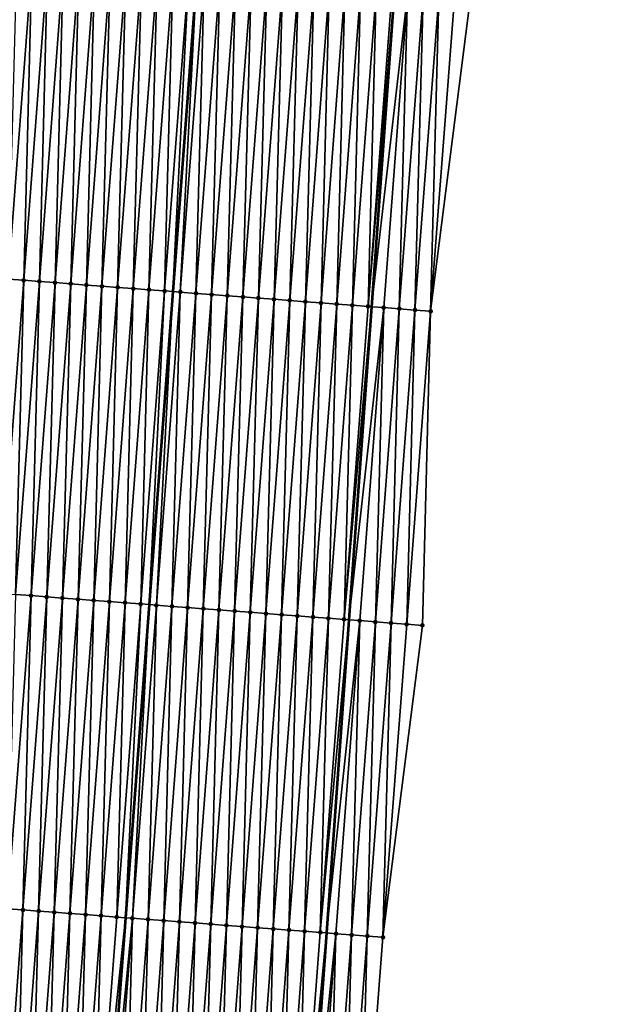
# Model space of a CAD drawing. Header units: feet. Extents: x 2017424 to 2024169, y 808042 to 818730.
# Tile 34 of 256: x 2023492 to 2023530, y 809082 to 809144. Entities that reach past the tile are written whole.
import ezdxf

# ---------------------------------------------------------------- set-up
doc = ezdxf.new("R2010")
doc.units = ezdxf.units.FT
doc.header["$MEASUREMENT"] = 0
for name, color, linetype, lineweight in [('EP_Travel Lane', 172, 'Continuous', 53), ('NB-Road Shots', 141, 'Continuous', 100), ('NB-Road X-Section', 40, 'Continuous', 13), ('STRIPING', 60, 'Continuous', 53)]:
    doc.layers.add(name, color=color, linetype=linetype, lineweight=lineweight)
doc.layers.add('I-77-MM15-17_NB-Surface-BORDER', color=7, linetype='Continuous')
doc.layers.add('I-77-MM15-17_NB-Surface-TIN', color=7, linetype='Continuous')

msp = doc.modelspace()

# ---------------------------------------------------------------- linework, layer by layer
at = {"layer": 'EP_Travel Lane'}
msp.add_polyline3d([(2023527.538279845, 809305.5713081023, 266.1225111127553), (2023526.086532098, 809285.6263096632, 265.8216495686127), (2023524.634779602, 809265.681245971, 265.5250357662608), (2023523.183035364, 809245.7362957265, 265.221048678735), (2023521.737308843, 809225.7482583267, 264.9115586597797), (2023520.300163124, 809205.802432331, 264.5855828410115), (2023518.863007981, 809185.8564755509, 264.2681605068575), (2023517.425846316, 809165.9104282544, 263.9566508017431), (2023515.988680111, 809145.9643179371, 263.6492688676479), (2023514.551518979, 809126.0182780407, 263.3372821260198), (2023513.114365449, 809106.0723436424, 263.0183958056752), (2023511.677197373, 809086.1262073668, 262.7127114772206), (2023510.240008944, 809066.1797886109, 262.4255012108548), (2023508.802833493, 809046.2335499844, 262.126517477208), (2023507.30557185, 809026.3507032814, 261.8203895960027), (2023505.765842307, 809006.4122101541, 261.5193781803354), (2023504.226078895, 808986.4732784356, 261.2478342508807), (2023502.686326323, 808966.5344870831, 260.9668523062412), (2023501.146604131, 808946.5960891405, 260.6594533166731), (2023499.606890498, 808926.6578020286, 260.3445940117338), (2023498.06715761, 808906.719265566, 260.0465079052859), (2023496.527434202, 808886.7808518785, 259.7401597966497), (2023494.987697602, 808866.842267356, 259.4452887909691)], dxfattribs=at)
at = {"layer": 'I-77-MM15-17_NB-Surface-BORDER', "color": 3, "linetype": 'Continuous', "lineweight": -3}
msp.add_polyline3d([(2023529.892658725, 809305.3970451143, 266.0688817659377), (2023529.406806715, 809285.3804380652, 265.7535383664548), (2023527.923692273, 809265.4377748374, 265.4525217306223), (2023527.437833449, 809245.4210761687, 265.1431411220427), (2023525.92663802, 809225.4298228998, 264.8239437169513), (2023525.401754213, 809205.4148862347, 264.4638425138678), (2023523.879708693, 809185.4752435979, 264.1572014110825), (2023522.357661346, 809165.5355770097, 263.8521186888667), (2023520.835623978, 809145.5960411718, 263.5384903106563), (2023518.316454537, 809125.7321876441, 263.2529214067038), (2023517.79153973, 809105.716844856, 262.9193882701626), (2023515.272353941, 809085.8527771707, 262.6478286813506), (2023513.750265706, 809065.912574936, 262.3777957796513), (2023513.225310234, 809045.8966994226, 262.079121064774), (2023512.738148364, 809025.9511985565, 261.7575100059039), (2023511.268062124, 809006.0075438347, 261.4583723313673), (2023509.797949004, 808986.0635244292, 261.1837304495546), (2023508.327831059, 808966.119439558, 260.9134764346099), (2023506.857746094, 808946.1758021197, 260.6131872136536), (2023505.387676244, 808926.2323697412, 260.2991067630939), (2023502.920293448, 808906.3621968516, 260.0020485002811), (2023500.452914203, 808886.492072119, 259.7017388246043), (2023498.98282973, 808866.5484413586, 259.4009917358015)], dxfattribs=at)
at = {"layer": 'I-77-MM15-17_NB-Surface-TIN', "color": 128, "linetype": 'Continuous', "lineweight": -3}
for points in [[(2023491.394109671, 809127.7785069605, 263.8209961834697), (2023492.916141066, 809147.7179645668, 264.139742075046), (2023491.927012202, 809147.7931614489, 264.1596398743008)], [(2023491.394109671, 809127.7785069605, 263.8209961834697), (2023492.391233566, 809127.7027175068, 263.7999465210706), (2023492.916141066, 809147.7179645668, 264.139742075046)], [(2023492.391233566, 809127.7027175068, 263.7999465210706), (2023493.913264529, 809147.6421694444, 264.1190632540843), (2023492.916141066, 809147.7179645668, 264.139742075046)], [(2023492.391233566, 809127.7027175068, 263.7999465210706), (2023493.388352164, 809127.6268586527, 263.7834369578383), (2023493.913264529, 809147.6421694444, 264.1190632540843)], [(2023493.388352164, 809127.6268586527, 263.7834369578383), (2023494.910384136, 809147.5663238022, 264.1016893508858), (2023493.913264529, 809147.6421694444, 264.1190632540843)], [(2023493.388352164, 809127.6268586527, 263.7834369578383), (2023494.385465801, 809127.5509348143, 263.7711785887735), (2023494.910384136, 809147.5663238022, 264.1016893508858)], [(2023494.385465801, 809127.5509348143, 263.7711785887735), (2023495.907497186, 809147.4903922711, 264.0899342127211), (2023494.910384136, 809147.5663238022, 264.1016893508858)], [(2023494.385465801, 809127.5509348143, 263.7711785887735), (2023495.382582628, 809127.4750527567, 263.7561869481), (2023495.907497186, 809147.4903922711, 264.0899342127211)], [(2023495.382582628, 809127.4750527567, 263.7561869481), (2023496.904616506, 809147.4145428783, 264.0728056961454), (2023495.907497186, 809147.4903922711, 264.0899342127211)], [(2023495.382582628, 809127.4750527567, 263.7561869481), (2023496.379704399, 809127.399235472, 263.7369579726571), (2023496.904616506, 809147.4145428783, 264.0728056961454)], [(2023496.379704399, 809127.399235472, 263.7369579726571), (2023497.901736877, 809147.3387072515, 264.0547766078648), (2023496.904616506, 809147.4145428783, 264.0728056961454)], [(2023496.379704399, 809127.399235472, 263.7369579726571), (2023497.376828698, 809127.3234513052, 263.7155624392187), (2023497.901736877, 809147.3387072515, 264.0547766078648)], [(2023497.376828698, 809127.3234513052, 263.7155624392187), (2023498.898859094, 809147.2628958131, 264.0351651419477), (2023497.901736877, 809147.3387072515, 264.0547766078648)], [(2023497.376828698, 809127.3234513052, 263.7155624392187), (2023498.373957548, 809127.2477267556, 263.6902668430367), (2023498.898859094, 809147.2628958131, 264.0351651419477)], [(2023498.373957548, 809127.2477267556, 263.6902668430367), (2023499.895989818, 809147.1871958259, 264.0082626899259), (2023498.898859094, 809147.2628958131, 264.0351651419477)], [(2023498.373957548, 809127.2477267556, 263.6902668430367), (2023499.371079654, 809127.171913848, 263.6707514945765), (2023499.895989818, 809147.1871958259, 264.0082626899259)], [(2023499.371079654, 809127.171913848, 263.6707514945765), (2023500.89311193, 809147.1113830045, 263.9887416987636), (2023499.895989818, 809147.1871958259, 264.0082626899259)], [(2023499.371079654, 809127.171913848, 263.6707514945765), (2023500.368198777, 809127.0960618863, 263.6537910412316), (2023500.89311193, 809147.1113830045, 263.9887416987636)], [(2023500.368198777, 809127.0960618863, 263.6537910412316), (2023501.890231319, 809147.0355345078, 263.9715545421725), (2023500.89311193, 809147.1113830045, 263.9887416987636)], [(2023500.368198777, 809127.0960618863, 263.6537910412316), (2023501.365317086, 809127.0201992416, 263.6375294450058), (2023501.890231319, 809147.0355345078, 263.9715545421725)], [(2023501.365317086, 809127.0201992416, 263.6375294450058), (2023502.887352, 809146.9597029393, 263.9532599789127), (2023501.890231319, 809147.0355345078, 263.9715545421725)], [(2023501.365317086, 809127.0201992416, 263.6375294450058), (2023501.900108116, 809126.9795872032, 263.6238729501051), (2023502.887352, 809146.9597029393, 263.9532599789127)], [(2023502.887352, 809146.9597029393, 263.9532599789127), (2023501.900108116, 809126.9795872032, 263.6238729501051), (2023503.408501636, 809146.9201346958, 263.9394401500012)], [(2023502.362446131, 809126.9444772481, 263.6120666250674), (2023503.408501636, 809146.9201346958, 263.9394401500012), (2023501.900108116, 809126.9795872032, 263.6238729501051)], [(2023502.362446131, 809126.9444772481, 263.6120666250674), (2023503.884482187, 809146.8839959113, 263.9268181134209), (2023503.408501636, 809146.9201346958, 263.9394401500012)], [(2023502.362446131, 809126.9444772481, 263.6120666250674), (2023503.359572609, 809126.8687216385, 263.5888029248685), (2023503.884482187, 809146.8839959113, 263.9268181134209)], [(2023503.359572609, 809126.8687216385, 263.5888029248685), (2023504.881607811, 809146.8082291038, 263.904286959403), (2023503.884482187, 809146.8839959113, 263.9268181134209)], [(2023503.359572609, 809126.8687216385, 263.5888029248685), (2023504.356697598, 809126.792946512, 263.5668159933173), (2023504.881607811, 809146.8082291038, 263.904286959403)], [(2023504.356697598, 809126.792946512, 263.5668159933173), (2023505.878732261, 809146.7324469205, 263.8827616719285), (2023504.881607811, 809146.8082291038, 263.904286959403)], [(2023504.356697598, 809126.792946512, 263.5668159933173), (2023505.353821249, 809126.7171538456, 263.5459765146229), (2023505.878732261, 809146.7324469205, 263.8827616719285)], [(2023505.353821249, 809126.7171538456, 263.5459765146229), (2023506.875854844, 809146.656640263, 263.862837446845), (2023505.878732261, 809146.7324469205, 263.8827616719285)], [(2023505.353821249, 809126.7171538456, 263.5459765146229), (2023506.350943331, 809126.6413406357, 263.5264809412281), (2023506.875854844, 809146.656640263, 263.862837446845)], [(2023506.350943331, 809126.6413406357, 263.5264809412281), (2023507.872978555, 809146.5808483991, 263.841945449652), (2023506.875854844, 809146.656640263, 263.862837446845)], [(2023506.350943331, 809126.6413406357, 263.5264809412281), (2023507.348060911, 809126.5654684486, 263.5108436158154), (2023507.872978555, 809146.5808483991, 263.841945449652)], [(2023507.348060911, 809126.5654684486, 263.5108436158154), (2023508.870097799, 809146.5049980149, 263.8248817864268), (2023507.872978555, 809146.5808483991, 263.841945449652)], [(2023507.348060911, 809126.5654684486, 263.5108436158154), (2023508.345182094, 809126.489643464, 263.4921183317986), (2023508.870097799, 809146.5049980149, 263.8248817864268)], [(2023508.345182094, 809126.489643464, 263.4921183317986), (2023509.867221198, 809146.42920205, 263.8042580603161), (2023508.870097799, 809146.5049980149, 263.8248817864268)], [(2023508.345182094, 809126.489643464, 263.4921183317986), (2023509.34230988, 809126.413904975, 263.4677346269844), (2023509.867221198, 809146.42920205, 263.8042580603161)], [(2023509.34230988, 809126.413904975, 263.4677346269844), (2023510.864349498, 809146.3534702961, 263.7794337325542), (2023509.867221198, 809146.42920205, 263.8042580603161)], [(2023509.34230988, 809126.413904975, 263.4677346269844), (2023510.339439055, 809126.3381846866, 263.4421602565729), (2023510.864349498, 809146.3534702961, 263.7794337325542)], [(2023510.339439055, 809126.3381846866, 263.4421602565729), (2023511.861480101, 809146.2777687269, 263.7526347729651), (2023510.864349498, 809146.3534702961, 263.7794337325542)], [(2023510.339439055, 809126.3381846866, 263.4421602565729), (2023511.336566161, 809126.2624373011, 263.4183585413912), (2023511.861480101, 809146.2777687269, 263.7526347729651)], [(2023511.336566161, 809126.2624373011, 263.4183585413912), (2023512.858607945, 809146.2020309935, 263.7282016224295), (2023511.861480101, 809146.2777687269, 263.7526347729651)], [(2023511.336566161, 809126.2624373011, 263.4183585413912), (2023512.333691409, 809126.1866655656, 263.3961497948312), (2023512.858607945, 809146.2020309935, 263.7282016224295)], [(2023512.333691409, 809126.1866655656, 263.3961497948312), (2023513.855732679, 809146.1262525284, 263.7064330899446), (2023512.858607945, 809146.2020309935, 263.7282016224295)], [(2023512.333691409, 809126.1866655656, 263.3961497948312), (2023513.330820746, 809126.1109473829, 263.3704376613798), (2023513.855732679, 809146.1262525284, 263.7064330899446)], [(2023513.330820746, 809126.1109473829, 263.3704376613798), (2023514.852857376, 809146.0504735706, 263.6846967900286), (2023513.855732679, 809146.1262525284, 263.7064330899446)], [(2023513.330820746, 809126.1109473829, 263.3704376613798), (2023514.327952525, 809126.0352612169, 263.3426310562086), (2023514.852857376, 809146.0504735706, 263.6846967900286)], [(2023514.327952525, 809126.0352612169, 263.3426310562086), (2023515.849993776, 809145.9748479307, 263.6529306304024), (2023514.852857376, 809146.0504735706, 263.6846967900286)], [(2023514.327952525, 809126.0352612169, 263.3426310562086), (2023515.988680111, 809145.9643179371, 263.6492688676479), (2023515.849993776, 809145.9748479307, 263.6529306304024)], [(2023514.327952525, 809126.0352612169, 263.3426310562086), (2023514.551518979, 809126.0182780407, 263.3372821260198), (2023515.988680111, 809145.9643179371, 263.6492688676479)], [(2023516.847123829, 809145.8991391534, 263.6266032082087), (2023515.988680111, 809145.9643179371, 263.6492688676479), (2023514.551518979, 809126.0182780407, 263.3372821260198)], [(2023515.325079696, 809125.9595146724, 263.3187743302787), (2023516.847123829, 809145.8991391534, 263.6266032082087), (2023514.551518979, 809126.0182780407, 263.3372821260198)], [(2023515.325079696, 809125.9595146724, 263.3187743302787), (2023516.322204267, 809125.8837340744, 263.2971453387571), (2023516.847123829, 809145.8991391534, 263.6266032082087)], [(2023516.322204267, 809125.8837340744, 263.2971453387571), (2023517.844245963, 809145.8233266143, 263.6070637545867), (2023516.847123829, 809145.8991391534, 263.6266032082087)], [(2023516.322204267, 809125.8837340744, 263.2971453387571), (2023517.319329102, 809125.8079569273, 263.2752905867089), (2023517.844245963, 809145.8233266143, 263.6070637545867)], [(2023517.319329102, 809125.8079569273, 263.2752905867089), (2023518.841373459, 809145.7475843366, 263.5829278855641), (2023517.844245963, 809145.8233266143, 263.6070637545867)], [(2023517.319329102, 809125.8079569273, 263.2752905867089), (2023518.316454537, 809125.7321876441, 263.2529214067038), (2023518.841373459, 809145.7475843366, 263.5829278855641)], [(2023518.316454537, 809125.7321876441, 263.2529214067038), (2023519.83849557, 809145.6717715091, 263.5634072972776), (2023518.841373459, 809145.7475843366, 263.5829278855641)], [(2023518.316454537, 809125.7321876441, 263.2529214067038), (2023520.835623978, 809145.5960411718, 263.5384903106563), (2023519.83849557, 809145.6717715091, 263.5634072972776)], [(2023490.869202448, 809107.76326353, 263.4809631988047), (2023492.391233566, 809127.7027175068, 263.7999465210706), (2023491.394109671, 809127.7785069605, 263.8209961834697)], [(2023490.869202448, 809107.76326353, 263.4809631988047), (2023491.866321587, 809107.6874117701, 263.4639895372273), (2023492.391233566, 809127.7027175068, 263.7999465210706)], [(2023491.866321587, 809107.6874117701, 263.4639895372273), (2023493.388352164, 809127.6268586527, 263.7834369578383), (2023492.391233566, 809127.7027175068, 263.7999465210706)], [(2023491.866321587, 809107.6874117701, 263.4639895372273), (2023492.863434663, 809107.611480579, 263.4522121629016), (2023493.388352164, 809127.6268586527, 263.7834369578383)], [(2023492.863434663, 809107.611480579, 263.4522121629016), (2023494.385465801, 809127.5509348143, 263.7711785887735), (2023493.388352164, 809127.6268586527, 263.7834369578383)], [(2023492.863434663, 809107.611480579, 263.4522121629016), (2023493.860552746, 809107.5356149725, 263.4361443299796), (2023494.385465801, 809127.5509348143, 263.7711785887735)], [(2023493.860552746, 809107.5356149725, 263.4361443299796), (2023495.382582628, 809127.4750527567, 263.7561869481), (2023494.385465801, 809127.5509348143, 263.7711785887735)], [(2023493.860552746, 809107.5356149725, 263.4361443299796), (2023494.857671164, 809107.4597537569, 263.4197892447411), (2023495.382582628, 809127.4750527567, 263.7561869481)], [(2023494.857671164, 809107.4597537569, 263.4197892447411), (2023496.379704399, 809127.399235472, 263.7369579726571), (2023495.382582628, 809127.4750527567, 263.7561869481)], [(2023494.857671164, 809107.4597537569, 263.4197892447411), (2023495.854793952, 809107.3839498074, 263.3996878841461), (2023496.379704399, 809127.399235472, 263.7369579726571)], [(2023495.854793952, 809107.3839498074, 263.3996878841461), (2023497.376828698, 809127.3234513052, 263.7155624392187), (2023496.379704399, 809127.399235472, 263.7369579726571)], [(2023495.854793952, 809107.3839498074, 263.3996878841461), (2023496.851922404, 809107.3082200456, 263.3747332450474), (2023497.376828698, 809127.3234513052, 263.7155624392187)], [(2023496.851922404, 809107.3082200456, 263.3747332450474), (2023498.373957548, 809127.2477267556, 263.6902668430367), (2023497.376828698, 809127.3234513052, 263.7155624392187)], [(2023496.851922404, 809107.3082200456, 263.3747332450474), (2023497.849045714, 809107.2324229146, 263.3541858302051), (2023498.373957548, 809127.2477267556, 263.6902668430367)], [(2023497.849045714, 809107.2324229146, 263.3541858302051), (2023499.371079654, 809127.171913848, 263.6707514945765), (2023498.373957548, 809127.2477267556, 263.6902668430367)], [(2023497.849045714, 809107.2324229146, 263.3541858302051), (2023498.846163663, 809107.1565555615, 263.3382322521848), (2023499.371079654, 809127.171913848, 263.6707514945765)], [(2023498.846163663, 809107.1565555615, 263.3382322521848), (2023500.368198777, 809127.0960618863, 263.6537910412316), (2023499.371079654, 809127.171913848, 263.6707514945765)], [(2023498.846163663, 809107.1565555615, 263.3382322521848), (2023499.843287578, 809107.0807663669, 263.3171656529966), (2023500.368198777, 809127.0960618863, 263.6537910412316)], [(2023499.843287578, 809107.0807663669, 263.3171656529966), (2023501.365317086, 809127.0201992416, 263.6375294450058), (2023500.368198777, 809127.0960618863, 263.6537910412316)], [(2023499.843287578, 809107.0807663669, 263.3171656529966), (2023500.391720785, 809107.0391215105, 263.3029546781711), (2023501.365317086, 809127.0201992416, 263.6375294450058)], [(2023501.365317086, 809127.0201992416, 263.6375294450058), (2023500.391720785, 809107.0391215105, 263.3029546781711), (2023501.900108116, 809126.9795872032, 263.6238729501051)], [(2023500.84041706, 809107.0050501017, 263.2913280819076), (2023501.900108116, 809126.9795872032, 263.6238729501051), (2023500.391720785, 809107.0391215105, 263.3029546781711)], [(2023500.84041706, 809107.0050501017, 263.2913280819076), (2023502.362446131, 809126.9444772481, 263.6120666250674), (2023501.900108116, 809126.9795872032, 263.6238729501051)], [(2023500.84041706, 809107.0050501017, 263.2913280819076), (2023501.837543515, 809106.9292941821, 263.2680846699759), (2023502.362446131, 809126.9444772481, 263.6120666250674)], [(2023501.837543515, 809106.9292941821, 263.2680846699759), (2023503.359572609, 809126.8687216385, 263.5888029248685), (2023502.362446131, 809126.9444772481, 263.6120666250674)], [(2023501.837543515, 809106.9292941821, 263.2680846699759), (2023502.834668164, 809106.8535146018, 263.2463891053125), (2023503.359572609, 809126.8687216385, 263.5888029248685)], [(2023502.834668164, 809106.8535146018, 263.2463891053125), (2023504.356697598, 809126.792946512, 263.5668159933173), (2023503.359572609, 809126.8687216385, 263.5888029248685)], [(2023502.834668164, 809106.8535146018, 263.2463891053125), (2023503.831791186, 809106.7777137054, 263.2260880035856), (2023504.356697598, 809126.792946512, 263.5668159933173)], [(2023503.831791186, 809106.7777137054, 263.2260880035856), (2023505.353821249, 809126.7171538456, 263.5459765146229), (2023504.356697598, 809126.792946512, 263.5668159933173)], [(2023503.831791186, 809106.7777137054, 263.2260880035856), (2023504.8289121, 809106.7018851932, 263.2075935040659), (2023505.353821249, 809126.7171538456, 263.5459765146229)], [(2023504.8289121, 809106.7018851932, 263.2075935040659), (2023506.350943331, 809126.6413406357, 263.5264809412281), (2023505.353821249, 809126.7171538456, 263.5459765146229)], [(2023504.8289121, 809106.7018851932, 263.2075935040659), (2023505.826032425, 809106.6260489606, 263.1896040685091), (2023506.350943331, 809126.6413406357, 263.5264809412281)], [(2023505.826032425, 809106.6260489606, 263.1896040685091), (2023507.348060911, 809126.5654684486, 263.5108436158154), (2023506.350943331, 809126.6413406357, 263.5264809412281)], [(2023505.826032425, 809106.6260489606, 263.1896040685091), (2023506.823155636, 809106.5502505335, 263.169141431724), (2023507.348060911, 809126.5654684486, 263.5108436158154)], [(2023506.823155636, 809106.5502505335, 263.169141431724), (2023508.345182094, 809126.489643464, 263.4921183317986), (2023507.348060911, 809126.5654684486, 263.5108436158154)], [(2023506.823155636, 809106.5502505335, 263.169141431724), (2023507.820282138, 809106.4744952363, 263.1458572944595), (2023508.345182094, 809126.489643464, 263.4921183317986)], [(2023507.820282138, 809106.4744952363, 263.1458572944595), (2023509.34230988, 809126.413904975, 263.4677346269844), (2023508.345182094, 809126.489643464, 263.4921183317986)], [(2023507.820282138, 809106.4744952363, 263.1458572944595), (2023508.817409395, 809106.3987498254, 263.1219264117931), (2023509.34230988, 809126.413904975, 263.4677346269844)], [(2023508.817409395, 809106.3987498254, 263.1219264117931), (2023510.339439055, 809126.3381846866, 263.4421602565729), (2023509.34230988, 809126.413904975, 263.4677346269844)], [(2023508.817409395, 809106.3987498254, 263.1219264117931), (2023509.814537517, 809106.3230157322, 263.097255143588), (2023510.339439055, 809126.3381846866, 263.4421602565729)], [(2023509.814537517, 809106.3230157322, 263.097255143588), (2023511.336566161, 809126.2624373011, 263.4183585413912), (2023510.339439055, 809126.3381846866, 263.4421602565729)], [(2023509.814537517, 809106.3230157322, 263.097255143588), (2023510.811664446, 809106.2472660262, 263.073605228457), (2023511.336566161, 809126.2624373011, 263.4183585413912)], [(2023510.811664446, 809106.2472660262, 263.073605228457), (2023512.333691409, 809126.1866655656, 263.3961497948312), (2023511.336566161, 809126.2624373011, 263.4183585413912)], [(2023510.811664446, 809106.2472660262, 263.073605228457), (2023511.808790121, 809106.1714998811, 263.051030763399), (2023512.333691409, 809126.1866655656, 263.3961497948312)], [(2023511.808790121, 809106.1714998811, 263.051030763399), (2023513.330820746, 809126.1109473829, 263.3704376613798), (2023512.333691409, 809126.1866655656, 263.3961497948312)], [(2023511.808790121, 809106.1714998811, 263.051030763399), (2023512.805918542, 809106.0957697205, 263.0261022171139), (2023513.330820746, 809126.1109473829, 263.3704376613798)], [(2023512.805918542, 809106.0957697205, 263.0261022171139), (2023514.327952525, 809126.0352612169, 263.3426310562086), (2023513.330820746, 809126.1109473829, 263.3704376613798)], [(2023512.805918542, 809106.0957697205, 263.0261022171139), (2023514.551518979, 809126.0182780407, 263.3372821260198), (2023514.327952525, 809126.0352612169, 263.3426310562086)], [(2023512.805918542, 809106.0957697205, 263.0261022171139), (2023513.114365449, 809106.0723436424, 263.0183958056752), (2023514.551518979, 809126.0182780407, 263.3372821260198)], [(2023515.325079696, 809125.9595146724, 263.3187743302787), (2023514.551518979, 809126.0182780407, 263.3372821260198), (2023513.114365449, 809106.0723436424, 263.0183958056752)], [(2023513.803046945, 809106.0200393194, 263.0011893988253), (2023515.325079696, 809125.9595146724, 263.3187743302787), (2023513.114365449, 809106.0723436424, 263.0183958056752)], [(2023513.803046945, 809106.0200393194, 263.0011893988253), (2023514.800171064, 809105.9442527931, 262.9799482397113), (2023515.325079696, 809125.9595146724, 263.3187743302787)], [(2023514.800171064, 809105.9442527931, 262.9799482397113), (2023516.322204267, 809125.8837340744, 263.2971453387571), (2023515.325079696, 809125.9595146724, 263.3187743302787)], [(2023514.800171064, 809105.9442527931, 262.9799482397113), (2023515.797291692, 809105.8684205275, 262.9616992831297), (2023516.322204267, 809125.8837340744, 263.2971453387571)], [(2023515.797291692, 809105.8684205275, 262.9616992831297), (2023517.319329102, 809125.8079569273, 263.2752905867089), (2023516.322204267, 809125.8837340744, 263.2971453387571)], [(2023515.797291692, 809105.8684205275, 262.9616992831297), (2023516.794415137, 809105.7926251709, 262.9410357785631), (2023517.319329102, 809125.8079569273, 263.2752905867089)], [(2023516.794415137, 809105.7926251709, 262.9410357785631), (2023518.316454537, 809125.7321876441, 263.2529214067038), (2023517.319329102, 809125.8079569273, 263.2752905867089)], [(2023516.794415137, 809105.7926251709, 262.9410357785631), (2023517.79153973, 809105.716844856, 262.9193882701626), (2023518.316454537, 809125.7321876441, 263.2529214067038)], [(2023491.341383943, 809087.6717698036, 263.1500282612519), (2023492.863434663, 809107.611480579, 263.4522121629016), (2023491.866321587, 809107.6874117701, 263.4639895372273)], [(2023491.341383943, 809087.6717698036, 263.1500282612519), (2023492.338501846, 809087.5959018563, 263.134113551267), (2023492.863434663, 809107.611480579, 263.4522121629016)], [(2023492.338501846, 809087.5959018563, 263.134113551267), (2023493.860552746, 809107.5356149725, 263.4361443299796), (2023492.863434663, 809107.611480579, 263.4522121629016)], [(2023492.338501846, 809087.5959018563, 263.134113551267), (2023493.335623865, 809087.5200878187, 263.1146721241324), (2023493.860552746, 809107.5356149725, 263.4361443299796)], [(2023493.335623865, 809087.5200878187, 263.1146721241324), (2023494.857671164, 809107.4597537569, 263.4197892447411), (2023493.860552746, 809107.5356149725, 263.4361443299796)], [(2023493.335623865, 809087.5200878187, 263.1146721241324), (2023494.332750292, 809087.4443315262, 263.091453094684), (2023494.857671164, 809107.4597537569, 263.4197892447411)], [(2023494.332750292, 809087.4443315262, 263.091453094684), (2023495.854793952, 809107.3839498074, 263.3996878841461), (2023494.857671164, 809107.4597537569, 263.4197892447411)], [(2023494.332750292, 809087.4443315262, 263.091453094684), (2023495.329878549, 809087.3685992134, 263.0666653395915), (2023495.854793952, 809107.3839498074, 263.3996878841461)], [(2023495.329878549, 809087.3685992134, 263.0666653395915), (2023496.851922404, 809107.3082200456, 263.3747332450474), (2023495.854793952, 809107.3839498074, 263.3996878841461)], [(2023495.329878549, 809087.3685992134, 263.0666653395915), (2023496.327003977, 809087.292829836, 263.0443023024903), (2023496.851922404, 809107.3082200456, 263.3747332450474)], [(2023496.327003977, 809087.292829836, 263.0443023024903), (2023497.849045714, 809107.2324229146, 263.3541858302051), (2023496.851922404, 809107.3082200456, 263.3747332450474)], [(2023496.327003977, 809087.292829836, 263.0443023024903), (2023497.324125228, 809087.2170057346, 263.0255192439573), (2023497.849045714, 809107.2324229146, 263.3541858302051)], [(2023497.324125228, 809087.2170057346, 263.0255192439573), (2023498.846163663, 809107.1565555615, 263.3382322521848), (2023497.849045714, 809107.2324229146, 263.3541858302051)], [(2023497.324125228, 809087.2170057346, 263.0255192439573), (2023498.32124785, 809087.141199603, 263.0055606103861), (2023498.846163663, 809107.1565555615, 263.3382322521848)], [(2023498.32124785, 809087.141199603, 263.0055606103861), (2023499.843287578, 809107.0807663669, 263.3171656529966), (2023498.846163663, 809107.1565555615, 263.3382322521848)], [(2023498.32124785, 809087.141199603, 263.0055606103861), (2023498.883321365, 809087.0984960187, 262.9924896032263), (2023499.843287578, 809107.0807663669, 263.3171656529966)], [(2023499.843287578, 809107.0807663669, 263.3171656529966), (2023498.883321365, 809087.0984960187, 262.9924896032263), (2023500.391720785, 809107.0391215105, 263.3029546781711)], [(2023499.318374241, 809087.0654428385, 262.9823724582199), (2023500.391720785, 809107.0391215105, 263.3029546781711), (2023498.883321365, 809087.0984960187, 262.9924896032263)], [(2023499.318374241, 809087.0654428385, 262.9823724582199), (2023500.84041706, 809107.0050501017, 263.2913280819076), (2023500.391720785, 809107.0391215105, 263.3029546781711)], [(2023499.318374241, 809087.0654428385, 262.9823724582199), (2023500.315500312, 809086.9896818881, 262.9594581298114), (2023500.84041706, 809107.0050501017, 263.2913280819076)], [(2023500.315500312, 809086.9896818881, 262.9594581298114), (2023501.837543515, 809106.9292941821, 263.2680846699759), (2023500.84041706, 809107.0050501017, 263.2913280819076)], [(2023500.315500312, 809086.9896818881, 262.9594581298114), (2023501.312626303, 809086.9139198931, 262.9366121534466), (2023501.837543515, 809106.9292941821, 263.2680846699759)], [(2023501.312626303, 809086.9139198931, 262.9366121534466), (2023502.834668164, 809106.8535146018, 263.2463891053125), (2023501.837543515, 809106.9292941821, 263.2680846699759)], [(2023501.312626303, 809086.9139198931, 262.9366121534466), (2023502.309751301, 809086.8381448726, 262.9146182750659), (2023502.834668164, 809106.8535146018, 263.2463891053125)], [(2023502.309751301, 809086.8381448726, 262.9146182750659), (2023503.831791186, 809106.7777137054, 263.2260880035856), (2023502.834668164, 809106.8535146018, 263.2463891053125)], [(2023502.309751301, 809086.8381448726, 262.9146182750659), (2023503.306872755, 809086.7623234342, 262.8956610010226), (2023503.831791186, 809106.7777137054, 263.2260880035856)], [(2023503.306872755, 809086.7623234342, 262.8956610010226), (2023504.8289121, 809106.7018851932, 263.2075935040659), (2023503.831791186, 809106.7777137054, 263.2260880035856)], [(2023503.306872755, 809086.7623234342, 262.8956610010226), (2023504.303994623, 809086.6865074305, 262.8763481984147), (2023504.8289121, 809106.7018851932, 263.2075935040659)], [(2023504.303994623, 809086.6865074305, 262.8763481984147), (2023505.826032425, 809106.6260489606, 263.1896040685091), (2023504.8289121, 809106.7018851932, 263.2075935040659)], [(2023504.303994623, 809086.6865074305, 262.8763481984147), (2023505.301118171, 809086.6107134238, 262.855596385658), (2023505.826032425, 809106.6260489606, 263.1896040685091)], [(2023505.301118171, 809086.6107134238, 262.855596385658), (2023506.823155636, 809106.5502505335, 263.169141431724), (2023505.826032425, 809106.6260489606, 263.1896040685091)], [(2023505.301118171, 809086.6107134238, 262.855596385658), (2023506.298244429, 809086.5349549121, 262.8325225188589), (2023506.823155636, 809106.5502505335, 263.169141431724)], [(2023506.298244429, 809086.5349549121, 262.8325225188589), (2023507.820282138, 809106.4744952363, 263.1458572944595), (2023506.823155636, 809106.5502505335, 263.169141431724)], [(2023506.298244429, 809086.5349549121, 262.8325225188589), (2023507.295372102, 809086.4592149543, 262.8082348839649), (2023507.820282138, 809106.4744952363, 263.1458572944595)], [(2023507.295372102, 809086.4592149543, 262.8082348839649), (2023508.817409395, 809106.3987498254, 263.1219264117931), (2023507.820282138, 809106.4744952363, 263.1458572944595)], [(2023507.295372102, 809086.4592149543, 262.8082348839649), (2023508.29249934, 809086.3834692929, 262.7843203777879), (2023508.817409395, 809106.3987498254, 263.1219264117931)], [(2023508.29249934, 809086.3834692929, 262.7843203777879), (2023509.814537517, 809106.3230157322, 263.097255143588), (2023508.817409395, 809106.3987498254, 263.1219264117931)], [(2023508.29249934, 809086.3834692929, 262.7843203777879), (2023509.289625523, 809086.3077097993, 262.7613107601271), (2023509.814537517, 809106.3230157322, 263.097255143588)], [(2023509.289625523, 809086.3077097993, 262.7613107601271), (2023510.811664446, 809106.2472660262, 263.073605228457), (2023509.814537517, 809106.3230157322, 263.097255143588)], [(2023509.289625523, 809086.3077097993, 262.7613107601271), (2023510.286750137, 809086.2319297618, 262.7396450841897), (2023510.811664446, 809106.2472660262, 263.073605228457)], [(2023510.286750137, 809086.2319297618, 262.7396450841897), (2023511.808790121, 809106.1714998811, 263.051030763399), (2023510.811664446, 809106.2472660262, 263.073605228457)], [(2023510.286750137, 809086.2319297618, 262.7396450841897), (2023511.283872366, 809086.1561184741, 262.7200237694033), (2023511.808790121, 809106.1714998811, 263.051030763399)], [(2023511.283872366, 809086.1561184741, 262.7200237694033), (2023512.805918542, 809106.0957697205, 263.0261022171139), (2023511.808790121, 809106.1714998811, 263.051030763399)], [(2023511.283872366, 809086.1561184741, 262.7200237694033), (2023513.114365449, 809106.0723436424, 263.0183958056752), (2023512.805918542, 809106.0957697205, 263.0261022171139)], [(2023511.283872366, 809086.1561184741, 262.7200237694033), (2023511.677197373, 809086.1262073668, 262.7127114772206), (2023513.114365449, 809106.0723436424, 263.0183958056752)], [(2023513.803046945, 809106.0200393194, 263.0011893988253), (2023513.114365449, 809106.0723436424, 263.0183958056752), (2023511.677197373, 809086.1262073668, 262.7127114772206)], [(2023512.28099333, 809086.0802906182, 262.7014863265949), (2023513.803046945, 809106.0200393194, 263.0011893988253), (2023511.677197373, 809086.1262073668, 262.7127114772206)], [(2023512.28099333, 809086.0802906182, 262.7014863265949), (2023513.278113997, 809086.0044588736, 262.6832032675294), (2023513.803046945, 809106.0200393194, 263.0011893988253)], [(2023513.278113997, 809086.0044588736, 262.6832032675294), (2023514.800171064, 809105.9442527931, 262.9799482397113), (2023513.803046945, 809106.0200393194, 263.0011893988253)], [(2023513.278113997, 809086.0044588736, 262.6832032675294), (2023514.275233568, 809085.9286127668, 262.665859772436), (2023514.800171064, 809105.9442527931, 262.9799482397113)], [(2023514.275233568, 809085.9286127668, 262.665859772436), (2023515.797291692, 809105.8684205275, 262.9616992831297), (2023514.800171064, 809105.9442527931, 262.9799482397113)], [(2023514.275233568, 809085.9286127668, 262.665859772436), (2023515.272353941, 809085.8527771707, 262.6478286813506), (2023515.797291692, 809105.8684205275, 262.9616992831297)], [(2023515.272353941, 809085.8527771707, 262.6478286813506), (2023516.794415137, 809105.7926251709, 262.9410357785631), (2023515.797291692, 809105.8684205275, 262.9616992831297)], [(2023515.272353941, 809085.8527771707, 262.6478286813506), (2023517.79153973, 809105.716844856, 262.9193882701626), (2023516.794415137, 809105.7926251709, 262.9410357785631)], [(2023490.816434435, 809067.655972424, 262.8462339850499), (2023492.338501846, 809087.5959018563, 263.134113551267), (2023491.341383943, 809087.6717698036, 263.1500282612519)], [(2023490.816434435, 809067.655972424, 262.8462339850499), (2023491.81355989, 809067.5802033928, 262.8238483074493), (2023492.338501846, 809087.5959018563, 263.134113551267)], [(2023491.81355989, 809067.5802033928, 262.8238483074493), (2023493.335623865, 809087.5200878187, 263.1146721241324), (2023492.338501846, 809087.5959018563, 263.134113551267)], [(2023491.81355989, 809067.5802033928, 262.8238483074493), (2023492.810686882, 809067.5044545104, 262.8001445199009), (2023493.335623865, 809087.5200878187, 263.1146721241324)], [(2023492.810686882, 809067.5044545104, 262.8001445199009), (2023494.332750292, 809087.4443315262, 263.091453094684), (2023493.335623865, 809087.5200878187, 263.1146721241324)], [(2023492.810686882, 809067.5044545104, 262.8001445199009), (2023493.807816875, 809067.4287449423, 262.7738688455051), (2023494.332750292, 809087.4443315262, 263.091453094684)], [(2023493.807816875, 809067.4287449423, 262.7738688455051), (2023495.329878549, 809087.3685992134, 263.0666653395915), (2023494.332750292, 809087.4443315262, 263.091453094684)], [(2023493.807816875, 809067.4287449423, 262.7738688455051), (2023494.804944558, 809067.3530051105, 262.7495729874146), (2023495.329878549, 809087.3685992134, 263.0666653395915)], [(2023494.804944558, 809067.3530051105, 262.7495729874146), (2023496.327003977, 809087.292829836, 263.0443023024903), (2023495.329878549, 809087.3685992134, 263.0666653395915)], [(2023494.804944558, 809067.3530051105, 262.7495729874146), (2023495.802068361, 809067.2772144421, 262.7286027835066), (2023496.327003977, 809087.292829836, 263.0443023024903)], [(2023495.802068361, 809067.2772144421, 262.7286027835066), (2023497.324125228, 809087.2170057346, 263.0255192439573), (2023496.327003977, 809087.292829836, 263.0443023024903)], [(2023495.802068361, 809067.2772144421, 262.7286027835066), (2023496.799190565, 809067.2014028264, 262.7090029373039), (2023497.324125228, 809087.2170057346, 263.0255192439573)], [(2023496.799190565, 809067.2014028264, 262.7090029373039), (2023498.32124785, 809087.141199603, 263.0055606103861), (2023497.324125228, 809087.2170057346, 263.0255192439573)], [(2023496.799190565, 809067.2014028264, 262.7090029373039), (2023498.883321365, 809087.0984960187, 262.9924896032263), (2023498.32124785, 809087.141199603, 263.0055606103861)], [(2023496.799190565, 809067.2014028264, 262.7090029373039), (2023497.37490478, 809067.1576436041, 262.6968689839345), (2023498.883321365, 809087.0984960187, 262.9924896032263)], [(2023499.318374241, 809087.0654428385, 262.9823724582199), (2023498.883321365, 809087.0984960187, 262.9924896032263), (2023497.37490478, 809067.1576436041, 262.6968689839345)], [(2023497.796314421, 809067.1256128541, 262.6879872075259), (2023499.318374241, 809087.0654428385, 262.9823724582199), (2023497.37490478, 809067.1576436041, 262.6968689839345)], [(2023497.796314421, 809067.1256128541, 262.6879872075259), (2023498.793440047, 809067.0498460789, 262.665453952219), (2023499.318374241, 809087.0654428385, 262.9823724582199)], [(2023498.793440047, 809067.0498460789, 262.665453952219), (2023500.315500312, 809086.9896818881, 262.9594581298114), (2023499.318374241, 809087.0654428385, 262.9823724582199)], [(2023498.793440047, 809067.0498460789, 262.665453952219), (2023499.790565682, 809066.9740794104, 262.6429137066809), (2023500.315500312, 809086.9896818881, 262.9594581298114)], [(2023499.790565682, 809066.9740794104, 262.6429137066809), (2023501.312626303, 809086.9139198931, 262.9366121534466), (2023500.315500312, 809086.9896818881, 262.9594581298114)], [(2023499.790565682, 809066.9740794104, 262.6429137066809), (2023500.787689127, 809066.8982840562, 262.6222500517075), (2023501.312626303, 809086.9139198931, 262.9366121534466)], [(2023500.787689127, 809066.8982840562, 262.6222500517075), (2023502.309751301, 809086.8381448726, 262.9146182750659), (2023501.312626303, 809086.9139198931, 262.9366121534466)], [(2023500.787689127, 809066.8982840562, 262.6222500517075), (2023501.78480983, 809066.8224527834, 262.6039361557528), (2023502.309751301, 809086.8381448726, 262.9146182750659)], [(2023501.78480983, 809066.8224527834, 262.6039361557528), (2023503.306872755, 809086.7623234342, 262.8956610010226), (2023502.309751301, 809086.8381448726, 262.9146182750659)], [(2023501.78480983, 809066.8224527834, 262.6039361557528), (2023502.781931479, 809066.7466339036, 262.5848115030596), (2023503.306872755, 809086.7623234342, 262.8956610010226)], [(2023502.781931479, 809066.7466339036, 262.5848115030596), (2023504.303994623, 809086.6865074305, 262.8763481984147), (2023503.306872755, 809086.7623234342, 262.8956610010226)], [(2023502.781931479, 809066.7466339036, 262.5848115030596), (2023503.779056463, 809066.6708586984, 262.5628297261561), (2023504.303994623, 809086.6865074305, 262.8763481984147)], [(2023503.779056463, 809066.6708586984, 262.5628297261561), (2023505.301118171, 809086.6107134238, 262.855596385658), (2023504.303994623, 809086.6865074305, 262.8763481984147)], [(2023503.779056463, 809066.6708586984, 262.5628297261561), (2023504.776183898, 809066.5951156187, 262.5387463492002), (2023505.301118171, 809086.6107134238, 262.855596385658)], [(2023504.776183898, 809066.5951156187, 262.5387463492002), (2023506.298244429, 809086.5349549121, 262.8325225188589), (2023505.301118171, 809086.6107134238, 262.855596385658)], [(2023504.776183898, 809066.5951156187, 262.5387463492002), (2023505.773312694, 809066.5193903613, 262.513497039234), (2023506.298244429, 809086.5349549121, 262.8325225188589)], [(2023505.773312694, 809066.5193903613, 262.513497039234), (2023507.295372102, 809086.4592149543, 262.8082348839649), (2023506.298244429, 809086.5349549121, 262.8325225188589)], [(2023505.773312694, 809066.5193903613, 262.513497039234), (2023506.770440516, 809066.4436523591, 262.4890814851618), (2023507.295372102, 809086.4592149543, 262.8082348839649)], [(2023506.770440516, 809066.4436523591, 262.4890814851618), (2023508.29249934, 809086.3834692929, 262.7843203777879), (2023507.295372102, 809086.4592149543, 262.8082348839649)], [(2023506.770440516, 809066.4436523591, 262.4890814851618), (2023507.76756469, 809066.3678665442, 262.4677937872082), (2023508.29249934, 809086.3834692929, 262.7843203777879)], [(2023507.76756469, 809066.3678665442, 262.4677937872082), (2023509.289625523, 809086.3077097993, 262.7613107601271), (2023508.29249934, 809086.3834692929, 262.7843203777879)], [(2023507.76756469, 809066.3678665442, 262.4677937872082), (2023508.764685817, 809066.2920408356, 262.4491158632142), (2023509.289625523, 809086.3077097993, 262.7613107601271)], [(2023508.764685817, 809066.2920408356, 262.4491158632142), (2023510.286750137, 809086.2319297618, 262.7396450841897), (2023509.289625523, 809086.3077097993, 262.7613107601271)], [(2023508.764685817, 809066.2920408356, 262.4491158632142), (2023509.761804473, 809066.216182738, 262.4325568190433), (2023510.286750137, 809086.2319297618, 262.7396450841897)], [(2023509.761804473, 809066.216182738, 262.4325568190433), (2023511.283872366, 809086.1561184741, 262.7200237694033), (2023510.286750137, 809086.2319297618, 262.7396450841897)], [(2023509.761804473, 809066.216182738, 262.4325568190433), (2023511.677197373, 809086.1262073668, 262.7127114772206), (2023511.283872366, 809086.1561184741, 262.7200237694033)], [(2023509.761804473, 809066.216182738, 262.4325568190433), (2023510.240008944, 809066.1797886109, 262.4255012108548), (2023511.677197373, 809086.1262073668, 262.7127114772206)], [(2023512.28099333, 809086.0802906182, 262.7014863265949), (2023511.677197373, 809086.1262073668, 262.7127114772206), (2023510.240008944, 809066.1797886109, 262.4255012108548)], [(2023510.758920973, 809066.1402964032, 262.4178449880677), (2023512.28099333, 809086.0802906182, 262.7014863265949), (2023510.240008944, 809066.1797886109, 262.4255012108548)], [(2023510.758920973, 809066.1402964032, 262.4178449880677), (2023511.756035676, 809066.064386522, 262.4046735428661), (2023512.28099333, 809086.0802906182, 262.7014863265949)], [(2023511.756035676, 809066.064386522, 262.4046735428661), (2023513.278113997, 809086.0044588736, 262.6832032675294), (2023512.28099333, 809086.0802906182, 262.7014863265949)], [(2023511.756035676, 809066.064386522, 262.4046735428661), (2023512.753150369, 809065.9884765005, 262.3915112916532), (2023513.278113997, 809086.0044588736, 262.6832032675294)], [(2023512.753150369, 809065.9884765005, 262.3915112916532), (2023514.275233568, 809085.9286127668, 262.665859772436), (2023513.278113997, 809086.0044588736, 262.6832032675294)], [(2023512.753150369, 809065.9884765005, 262.3915112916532), (2023513.750265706, 809065.912574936, 262.3777957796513), (2023514.275233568, 809085.9286127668, 262.665859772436)], [(2023513.750265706, 809065.912574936, 262.3777957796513), (2023515.272353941, 809085.8527771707, 262.6478286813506), (2023514.275233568, 809085.9286127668, 262.665859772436)]]:
    msp.add_3dface(points, dxfattribs=at)
at = {"layer": 'NB-Road Shots', "lineweight": 100}
for p in [(2023492.391233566, 809127.7027175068, 263.7999465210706), (2023493.388352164, 809127.6268586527, 263.7834369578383), (2023494.385465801, 809127.5509348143, 263.7711785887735), (2023495.382582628, 809127.4750527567, 263.7561869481), (2023496.379704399, 809127.399235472, 263.7369579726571), (2023497.376828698, 809127.3234513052, 263.7155624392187), (2023498.373957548, 809127.2477267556, 263.6902668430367), (2023499.371079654, 809127.171913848, 263.6707514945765), (2023500.368198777, 809127.0960618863, 263.6537910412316), (2023501.365317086, 809127.0201992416, 263.6375294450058), (2023502.362446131, 809126.9444772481, 263.6120666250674), (2023503.359572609, 809126.8687216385, 263.5888029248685), (2023504.356697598, 809126.792946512, 263.5668159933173), (2023505.353821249, 809126.7171538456, 263.5459765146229), (2023506.350943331, 809126.6413406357, 263.5264809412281), (2023507.348060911, 809126.5654684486, 263.5108436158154), (2023508.345182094, 809126.489643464, 263.4921183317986), (2023509.34230988, 809126.413904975, 263.4677346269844), (2023510.339439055, 809126.3381846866, 263.4421602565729), (2023511.336566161, 809126.2624373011, 263.4183585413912), (2023512.333691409, 809126.1866655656, 263.3961497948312), (2023513.330820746, 809126.1109473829, 263.3704376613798), (2023514.327952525, 809126.0352612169, 263.3426310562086), (2023515.325079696, 809125.9595146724, 263.3187743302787), (2023516.322204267, 809125.8837340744, 263.2971453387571), (2023517.319329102, 809125.8079569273, 263.2752905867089), (2023518.316454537, 809125.7321876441, 263.2529214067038), (2023492.863434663, 809107.611480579, 263.4522121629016), (2023493.860552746, 809107.5356149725, 263.4361443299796), (2023494.857671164, 809107.4597537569, 263.4197892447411), (2023495.854793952, 809107.3839498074, 263.3996878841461), (2023496.851922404, 809107.3082200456, 263.3747332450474), (2023497.849045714, 809107.2324229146, 263.3541858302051), (2023498.846163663, 809107.1565555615, 263.3382322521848), (2023499.843287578, 809107.0807663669, 263.3171656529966), (2023500.84041706, 809107.0050501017, 263.2913280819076), (2023501.837543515, 809106.9292941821, 263.2680846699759), (2023502.834668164, 809106.8535146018, 263.2463891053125), (2023503.831791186, 809106.7777137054, 263.2260880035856), (2023504.8289121, 809106.7018851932, 263.2075935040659), (2023505.826032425, 809106.6260489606, 263.1896040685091), (2023506.823155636, 809106.5502505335, 263.169141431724), (2023507.820282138, 809106.4744952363, 263.1458572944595), (2023508.817409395, 809106.3987498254, 263.1219264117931), (2023509.814537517, 809106.3230157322, 263.097255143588), (2023510.811664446, 809106.2472660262, 263.073605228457), (2023511.808790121, 809106.1714998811, 263.051030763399), (2023512.805918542, 809106.0957697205, 263.0261022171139), (2023513.803046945, 809106.0200393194, 263.0011893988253), (2023514.800171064, 809105.9442527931, 262.9799482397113), (2023515.797291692, 809105.8684205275, 262.9616992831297), (2023516.794415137, 809105.7926251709, 262.9410357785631), (2023517.79153973, 809105.716844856, 262.9193882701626), (2023492.338501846, 809087.5959018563, 263.134113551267), (2023493.335623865, 809087.5200878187, 263.1146721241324), (2023494.332750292, 809087.4443315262, 263.091453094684), (2023495.329878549, 809087.3685992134, 263.0666653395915), (2023496.327003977, 809087.292829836, 263.0443023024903), (2023497.324125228, 809087.2170057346, 263.0255192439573), (2023498.32124785, 809087.141199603, 263.0055606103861), (2023499.318374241, 809087.0654428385, 262.9823724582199), (2023500.315500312, 809086.9896818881, 262.9594581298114), (2023501.312626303, 809086.9139198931, 262.9366121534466), (2023502.309751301, 809086.8381448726, 262.9146182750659), (2023503.306872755, 809086.7623234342, 262.8956610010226), (2023504.303994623, 809086.6865074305, 262.8763481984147), (2023505.301118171, 809086.6107134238, 262.855596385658), (2023506.298244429, 809086.5349549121, 262.8325225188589), (2023507.295372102, 809086.4592149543, 262.8082348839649), (2023508.29249934, 809086.3834692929, 262.7843203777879), (2023509.289625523, 809086.3077097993, 262.7613107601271), (2023510.286750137, 809086.2319297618, 262.7396450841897), (2023511.283872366, 809086.1561184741, 262.7200237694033), (2023512.28099333, 809086.0802906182, 262.7014863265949), (2023513.278113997, 809086.0044588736, 262.6832032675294), (2023514.275233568, 809085.9286127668, 262.665859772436), (2023515.272353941, 809085.8527771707, 262.6478286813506)]:
    msp.add_point(p, dxfattribs=at)
at = {"layer": 'NB-Road X-Section', "extrusion": (0.07610227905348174, 0.9969821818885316, 0.01532880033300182), "elevation": 960682.3288387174, "flags": 128}
msp.add_lwpolyline([(-1956065.217866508, -14464.55416411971), (-1956064.217866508, -14464.53179231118), (-1956063.217866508, -14464.50993499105), (-1956062.217866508, -14464.48830345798), (-1956061.217866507, -14464.46444392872), (-1956060.217866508, -14464.43663405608), (-1956059.217866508, -14464.41091890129), (-1956058.217866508, -14464.38870754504), (-1956057.217866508, -14464.364903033), (-1956056.217866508, -14464.33932565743), (-1956055.217866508, -14464.31493908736), (-1956054.217866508, -14464.296211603), (-1956053.217866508, -14464.28057244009), (-1956052.217866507, -14464.26107457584), (-1956051.217866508, -14464.24023264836), (-1956050.217866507, -14464.2182431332), (-1956049.217866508, -14464.19497669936), (-1956048.217866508, -14464.16951088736), (-1956047.217866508, -14464.15324738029), (-1956046.217866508, -14464.13628493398), (-1956045.217866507, -14464.11676729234), (-1956044.217866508, -14464.09146872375), (-1956043.217866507, -14464.07007067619), (-1956042.217866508, -14464.05083944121), (-1956041.217866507, -14464.03584603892), (-1956040.217866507, -14464.02358622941), (-1956039.217866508, -14464.00707472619), (-1956038.217866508, -14463.98602259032), (-1956037.217866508, -14463.96801270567), (-1956036.730831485, -14463.96319174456), (-1956036.730831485, -14463.96319174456), (-1956036.217866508, -14463.97009963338), (-1956035.447688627, -14463.98575718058), (-1956035.217866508, -14463.99080045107), (-1956034.217866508, -14464.01589335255), (-1956033.217866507, -14464.03565205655), (-1956032.217866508, -14464.05582082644), (-1956031.217866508, -14464.07972150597), (-1956030.217866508, -14464.10278909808), (-1956029.217866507, -14464.13172007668), (-1956028.217866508, -14464.16516793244), (-1956027.217866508, -14464.19702480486), (-1956026.217866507, -14464.21933858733), (-1956025.217866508, -14464.24872540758), (-1956024.217866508, -14464.27587682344), (-1956023.217866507, -14464.32832712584), (-1956022.217866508, -14464.37690530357), (-1956021.217866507, -14464.43114257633), (-1956020.217866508, -14464.47953763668), (-1956019.217866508, -14464.51831282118), (-1956018.479402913, -14464.54573079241)], dxfattribs=at)
at = {"layer": 'NB-Road X-Section', "extrusion": (0.07610227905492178, 0.9969821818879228, 0.01532880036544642), "elevation": 960662.3288411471, "flags": 128}
msp.add_lwpolyline([(-1956066.217865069, -14464.58115563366), (-1956065.21786507, -14464.55950558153), (-1956064.217865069, -14464.53883964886), (-1956063.21786507, -14464.5205885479), (-1956062.21786507, -14464.49934489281), (-1956061.21786507, -14464.47442914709), (-1956060.21786507, -14464.44949767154), (-1956059.217865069, -14464.42692055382), (-1956058.21786507, -14464.40326785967), (-1956057.217865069, -14464.37859369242), (-1956056.217865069, -14464.35465999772), (-1956055.217865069, -14464.33137312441), (-1956054.217865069, -14464.31090808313), (-1956053.217865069, -14464.29291653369), (-1956052.217865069, -14464.27441986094), (-1956051.217865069, -14464.2541163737), (-1956050.217865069, -14464.23241825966), (-1956049.21786507, -14464.20917211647), (-1956048.217865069, -14464.18333150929), (-1956047.21786507, -14464.16226243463), (-1956046.217865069, -14464.14630698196), (-1956045.21786507, -14464.12575715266), (-1956044.217865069, -14464.10079958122), (-1956043.217865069, -14464.08069585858), (-1956042.21786507, -14464.06433885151), (-1956041.217865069, -14464.0482691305), (-1956040.217865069, -14464.03649037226), (-1956039.217865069, -14464.01951471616), (-1956038.217865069, -14463.99950965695), (-1956037.21786507, -14463.98392117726), (-1956037.000908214, -14463.98273015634), (-1956036.916717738, -14463.98264319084), (-1956036.532146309, -14463.98542705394), (-1956036.217865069, -14463.99144220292), (-1956035.21786507, -14464.01325718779), (-1956034.217865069, -14464.0392213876), (-1956033.217865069, -14464.05840951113), (-1956032.21786507, -14464.07189309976), (-1956031.217865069, -14464.08805573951), (-1956030.21786507, -14464.11100660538), (-1956029.21786507, -14464.14037045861), (-1956028.21786507, -14464.17021387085), (-1956027.21786507, -14464.19364421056), (-1956026.217865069, -14464.21167783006), (-1956025.21786507, -14464.23630332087), (-1956024.21786507, -14464.27129257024), (-1956023.217865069, -14464.3207294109), (-1956022.21786507, -14464.3770540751), (-1956021.21786507, -14464.428845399), (-1956020.21786507, -14464.47865546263), (-1956019.217865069, -14464.51921790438), (-1956018.952146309, -14464.53021251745)], dxfattribs=at)
at = {"layer": 'NB-Road X-Section', "extrusion": (0.07610227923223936, 0.9969821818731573, 0.01532880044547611), "elevation": 960642.3291880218, "flags": 128}
msp.add_lwpolyline([(-1956065.217694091, -14464.54621732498), (-1956064.217694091, -14464.52818411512), (-1956063.217694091, -14464.51083858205), (-1956062.217694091, -14464.4925533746), (-1956061.217694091, -14464.47401375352), (-1956060.217694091, -14464.45439013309), (-1956059.217694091, -14464.43272191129), (-1956058.217694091, -14464.40970958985), (-1956057.217694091, -14464.38579227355), (-1956056.217694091, -14464.3615017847), (-1956055.217694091, -14464.33842520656), (-1956054.217694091, -14464.31767095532), (-1956053.217694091, -14464.29835588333), (-1956052.21769409, -14464.27939638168), (-1956051.217694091, -14464.25739991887), (-1956050.217694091, -14464.23455125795), (-1956049.217694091, -14464.21163423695), (-1956048.217694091, -14464.18844336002), (-1956047.217694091, -14464.16848238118), (-1956046.217694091, -14464.14969711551), (-1956045.217694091, -14464.1273314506), (-1956044.217694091, -14464.10254078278), (-1956043.217694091, -14464.07931902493), (-1956042.217694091, -14464.0598753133), (-1956041.217694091, -14464.04395873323), (-1956040.217694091, -14464.02751616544), (-1956039.217694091, -14464.00861304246), (-1956038.217694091, -14463.98711615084), (-1956037.217694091, -14463.9690985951), (-1956036.892005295, -14463.96692424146), (-1956036.892005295, -14463.96692424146), (-1956036.506195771, -14463.9695125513), (-1956036.217694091, -14463.97473058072), (-1956035.217694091, -14463.99601910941), (-1956034.21769409, -14464.02141913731), (-1956033.217694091, -14464.04062015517), (-1956032.217694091, -14464.055389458), (-1956031.217694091, -14464.07286905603), (-1956030.217694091, -14464.09392582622), (-1956029.21769409, -14464.1208806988), (-1956028.217694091, -14464.15198446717), (-1956027.217694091, -14464.17949597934), (-1956026.217694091, -14464.20172343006), (-1956025.217694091, -14464.22731181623), (-1956024.217694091, -14464.2617790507), (-1956023.217694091, -14464.30568030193), (-1956022.217694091, -14464.35306460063), (-1956021.217694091, -14464.39604598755), (-1956020.217694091, -14464.43035620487), (-1956019.863624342, -14464.44210098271)], dxfattribs=at)
at = {"layer": 'STRIPING'}
msp.add_polyline3d([(2023515.337162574, 809306.4743225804, 266.4049635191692), (2023513.870205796, 809286.530558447, 266.0974329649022), (2023512.403248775, 809266.5867910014, 265.7901206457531), (2023510.936276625, 809246.6428178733, 265.4961769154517), (2023509.44208232, 809226.6824119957, 265.1959996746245), (2023507.933691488, 809206.7419000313, 264.8781081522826), (2023506.425304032, 809186.8014326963, 264.5572974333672), (2023504.916899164, 809166.8607351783, 264.2515412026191), (2023503.408501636, 809146.9201346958, 263.9394401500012), (2023501.900108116, 809126.9795872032, 263.6238729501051), (2023500.391720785, 809107.0391215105, 263.3029546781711), (2023498.883321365, 809087.0984960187, 262.9924896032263), (2023497.37490478, 809067.1576436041, 262.6968689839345), (2023495.866481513, 809047.2167028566, 262.4070294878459), (2023494.392399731, 809027.2983932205, 262.0986683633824), (2023492.935919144, 809007.3537558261, 261.7981796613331), (2023491.479426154, 808987.4089485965, 261.5090981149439), (2023490.02292921, 808967.4640872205, 261.223650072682), (2023488.566470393, 808947.5197479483, 260.9031412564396), (2023487.110014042, 808927.5754424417, 260.5803584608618), (2023485.653532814, 808907.6307962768, 260.2804648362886), (2023484.197041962, 808887.6860183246, 259.9894168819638), (2023482.740556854, 808867.7413190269, 259.6930859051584)], dxfattribs=at)

doc.saveas('drawing.dxf')
